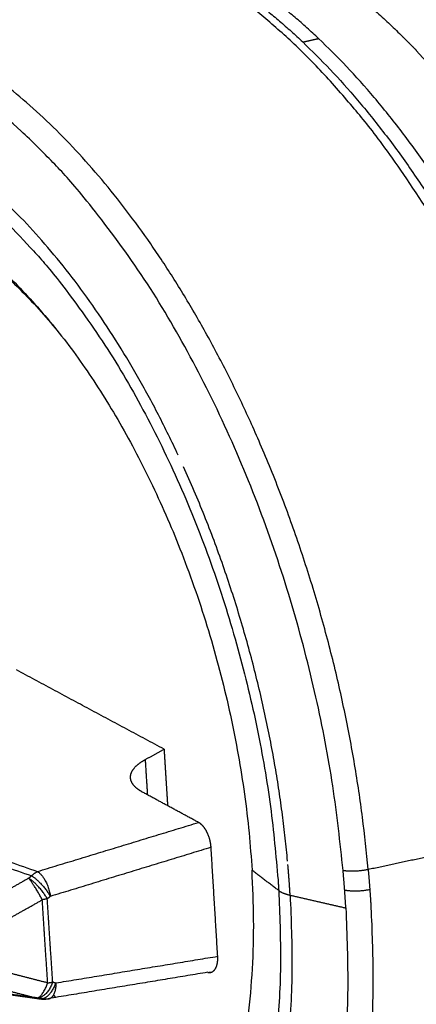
# Model space of a CAD drawing. Header units: millimetres. Extents: x 4946 to 6276, y -4769 to -3439.
# Tile 4 of 195: x 5181 to 5207, y -4226 to -4162. Entities that reach past the tile are written whole.
import ezdxf

# ---------------------------------------------------------------- set-up
doc = ezdxf.new("R2010")
doc.units = ezdxf.units.MM
doc.layers.add('ROXX_NEOmini_FIXTURE', color=7, linetype='Continuous', true_color=0x000000)

msp = doc.modelspace()

# ---------------------------------------------------------------- linework, layer by layer
at = {"layer": 'ROXX_NEOmini_FIXTURE', "color": 18, "lineweight": -3, "true_color": 0x000000}
for points, weights, degree in [([(5193.973, -4155.848), (5200.019, -4157.744), (5205.867, -4163.565)], [758.153558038, 737.330954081, 749.242493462], 2), ([(5200.435, -4163.684), (5195.003, -4158.553), (5189.444, -4156.795)], [747.214455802, 737.471401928, 755.553607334], 2), ([(5188.529, -4157.043), (5194.032, -4158.821), (5199.409, -4163.905)], [754.610232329, 736.994027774, 746.629466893], 2), ([(5220.176, -4213.762), (5216.304, -4167.32), (5188.577, -4157.373)], [741.64931498, 536.586240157, 754.020043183], 2), ([(5199.409, -4163.905), (5199.922, -4163.794), (5200.435, -4163.684)], [746.629466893, 746.921961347, 747.214455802], 2), ([(5221.93, -4215.926), (5220.215, -4182.365), (5200.435, -4163.684)], [743.190365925, 607.531184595, 747.214455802], 2), ([(5205.867, -4163.565), (5206.16, -4163.857), (5206.453, -4164.148), (5206.746, -4164.439)], [662.811951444, 663.175977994, 663.540004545, 663.904031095], 3), ([(5199.409, -4163.905), (5218.87, -4182.306), (5220.875, -4215.47)], [746.629466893, 608.870033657, 739.112022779], 2), ([(5206.734, -4164.451), (5224.873, -4183.508), (5226.42, -4214.758)], [742.05582984, 619.918586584, 745.790316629], 2), ([(5167.183, -4174.185), (5175.255, -4172.422), (5183.576, -4182.551)], [755.435926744, 676.399858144, 723.57344364], 2), ([(5198.432, -4216.769), (5197.233, -4203.496), (5191.713, -4191.313)], [725.584902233, 643.460209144, 630.872127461], 2), ([(5190.453, -4209.547), (5185.664, -4206.976), (5180.923, -4204.431)], [742.101007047, 745.945402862, 749.789798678], 2), ([(5156.524, -4207.431), (5168.519, -4212.705), (5182.277, -4217.436)], [744.298874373, 735.494342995, 729.84424902], 2), ([(5156.106, -4207.692), (5168.123, -4212.975), (5181.903, -4217.717)], [744.070107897, 735.261157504, 729.594966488], 2), ([(5189.233, -4210.216), (5189.844, -4209.881), (5190.453, -4209.547)], [741.028657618, 741.564832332, 742.101007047], 2), ([(5190.453, -4209.547), (5190.566, -4211.369), (5190.679, -4213.189)], [742.101007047, 742.574241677, 743.047476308], 2), ([(5189.233, -4210.216), (5189.304, -4211.35), (5189.375, -4212.484)], [741.028657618, 741.322818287, 741.616978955], 2), ([(5192.683, -4214.272), (5190.862, -4213.288), (5189.049, -4212.308)], [734.933772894, 736.37247314, 737.811173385], 2), ([(5182.277, -4217.436), (5187.498, -4215.849), (5192.683, -4214.272)], [729.84424902, 732.389010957, 734.933772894], 2), ([(5193.49, -4215.875), (5193.481, -4215.74), (5193.442, -4215.474), (5193.318, -4215.076), (5193.14, -4214.722), (5192.921, -4214.439), (5192.765, -4214.316), (5192.683, -4214.272)], [734.666370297, 734.631571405, 734.585142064, 734.578493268, 734.637457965, 734.757872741, 734.869075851, 734.933772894], 3), ([(5193.49, -4215.875), (5188.317, -4217.455), (5183.108, -4219.045)], [734.666370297, 732.126735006, 729.587099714], 2), ([(5193.919, -4222.906), (5193.705, -4219.395), (5193.49, -4215.875)], [736.481430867, 735.573900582, 734.666370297], 2), ([(5203.635, -4217.294), (5206.728, -4216.633), (5209.81, -4215.975)], [734.140268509, 735.532892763, 736.925517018], 2), ([(5198.55, -4218.252), (5198.506, -4217.615), (5198.45, -4216.974)], [736.330380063, 731.571400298, 727.022635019], 2), ([(5181.903, -4217.717), (5181.807, -4217.793), (5181.711, -4217.868)], [729.594966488, 729.558902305, 729.522838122], 2), ([(5181.903, -4217.717), (5182.079, -4217.531), (5182.277, -4217.436)], [729.594966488, 715.480031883, 729.84424902], 2), ([(5181.903, -4217.717), (5182.603, -4218.15), (5183.108, -4219.045)], [729.594966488, 562.513678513, 729.587099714], 2), ([(5182.277, -4217.436), (5182.958, -4217.853), (5183.108, -4219.045)], [729.84424902, 541.502602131, 729.587099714], 2), ([(5185.022, -4244.43), (5197.557, -4240.99), (5196.135, -4217.358)], [759.846310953, 620.21031697, 740.026380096], 2), ([(5197.859, -4218.669), (5196.995, -4218.012), (5196.135, -4217.358)], [737.154597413, 738.590488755, 740.026380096], 2), ([(5202.015, -4217.362), (5202.753, -4217.482), (5203.635, -4217.294)], [734.124488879, 599.086286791, 734.140268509], 2), ([(5202.118, -4218.63), (5202.072, -4217.998), (5202.015, -4217.362)], [734.423520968, 734.201371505, 734.124488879], 2), ([(5203.635, -4217.294), (5203.693, -4217.944), (5203.74, -4218.591)], [734.140268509, 734.2204068, 734.446014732], 2), ([(5181.711, -4217.868), (5180.192, -4218.727), (5178.671, -4219.587)], [729.522838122, 729.208375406, 728.893912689], 2), ([(5182.912, -4219.2), (5182.407, -4218.305), (5181.711, -4217.868)], [729.512993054, 562.268160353, 729.522838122], 2), ([(5182.588, -4219.26), (5182.137, -4218.395), (5181.711, -4217.868)], [729.383899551, 585.269483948, 729.522838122], 2), ([(5197.814, -4217.979), (5197.838, -4218.325), (5197.859, -4218.669)], [736.979475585, 737.038551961, 737.154597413], 2), ([(5198.596, -4218.964), (5198.575, -4218.609), (5198.55, -4218.252)], [736.510898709, 736.392131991, 736.330380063], 2), ([(5183.108, -4219.045), (5183.01, -4219.123), (5182.912, -4219.2)], [729.587099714, 729.550046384, 729.512993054], 2), ([(5197.859, -4218.669), (5198.096, -4218.849), (5198.596, -4218.964)], [737.154597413, 716.40721341, 736.510898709], 2), ([(5198.596, -4218.964), (5200.393, -4219.377), (5202.194, -4219.791)], [736.510898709, 735.612696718, 734.714494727], 2), ([(5202.118, -4218.63), (5202.857, -4218.777), (5203.74, -4218.591)], [734.423520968, 599.335313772, 734.446014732], 2), ([(5202.194, -4219.791), (5202.16, -4219.212), (5202.118, -4218.63)], [734.714494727, 734.507437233, 734.423520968], 2), ([(5203.74, -4218.591), (5203.783, -4219.186), (5203.817, -4219.778)], [734.446014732, 734.53311213, 734.743521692], 2), ([(5205.955, -4234.084), (5206.174, -4232.822), (5206.732, -4230.254), (5207.502, -4226.99), (5208.479, -4222.79), (5209.057, -4220.042), (5209.329, -4218.63)], [741.435748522, 740.826688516, 739.813114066, 738.823313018, 737.86333634, 737.428173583, 737.239175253], 3), ([(5179.551, -4220.981), (5181.07, -4220.12), (5182.588, -4219.26)], [728.753973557, 729.068936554, 729.383899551], 2), ([(5182.912, -4219.2), (5182.759, -4219.236), (5182.588, -4219.26)], [729.512993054, 723.802250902, 729.383899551], 2), ([(5182.937, -4224.627), (5182.763, -4221.946), (5182.588, -4219.26)], [730.760389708, 730.072144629, 729.383899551], 2), ([(5183.26, -4224.567), (5183.086, -4221.886), (5182.912, -4219.2)], [730.889535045, 730.201264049, 729.512993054], 2), ([(5203.817, -4219.778), (5205.731, -4253.051), (5187.449, -4255.539)], [734.743521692, 604.920936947, 762.441754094], 2), ([(5182.542, -4225.686), (5173.466, -4224.454), (5165.025, -4223.129), (5157.242, -4221.719)], [731.735946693, 736.729595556, 742.093621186, 747.801850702], 3), ([(5182.813, -4225.671), (5169.296, -4223.837), (5157.578, -4221.712)], [731.958148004, 738.372491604, 748.032467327], 2), ([(5183.469, -4224.626), (5188.714, -4223.763), (5193.919, -4222.906)], [731.018771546, 733.750101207, 736.481430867], 2), ([(5182.937, -4224.627), (5181.339, -4224.216), (5179.738, -4223.805)], [730.760389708, 730.118857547, 729.477325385], 2), ([(5193.276, -4223.942), (5188.064, -4224.803), (5182.813, -4225.671)], [737.431901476, 734.69502474, 731.958148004], 2), ([(5193.447, -4223.948), (5193.364, -4223.962), (5193.281, -4223.976)], [663.708238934, 663.668883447, 663.62952796], 2), ([(5193.301, -4223.947), (5193.352, -4223.956), (5193.401, -4223.956), (5193.447, -4223.948)], [737.408794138, 737.362336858, 737.31559027, 737.268301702], 3), ([(5179.016, -4224.78), (5180.617, -4225.19), (5182.215, -4225.6)], [730.22457526, 730.865686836, 731.506798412], 2), ([(5183.26, -4224.567), (5182.886, -4225.664), (5182.215, -4225.6)], [730.889535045, 563.726359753, 731.506798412], 2), ([(5182.215, -4225.6), (5182.607, -4225.6), (5182.937, -4224.627)], [731.506798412, 586.755459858, 730.760389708], 2), ([(5182.538, -4225.657), (5183.144, -4225.578), (5183.469, -4224.626)], [700.057173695, 581.417236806, 731.018771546], 2), ([(5182.937, -4224.627), (5183.107, -4224.603), (5183.26, -4224.567)], [730.760389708, 725.168309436, 730.889535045], 2), ([(5183.469, -4224.626), (5183.474, -4225.597), (5182.973, -4225.679)], [731.018771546, 594.108731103, 731.789209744], 2), ([(5183.26, -4224.567), (5183.365, -4224.596), (5183.469, -4224.626)], [730.889535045, 730.954153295, 731.018771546], 2), ([(5181.334, -4225.374), (5181.392, -4225.456), (5181.45, -4225.537)], [673.025098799, 673.25694198, 673.498845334], 2), ([(5183.314, -4225.393), (5183.378, -4225.48), (5183.442, -4225.567)], [691.962701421, 691.845518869, 691.740617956], 2), ([(5182.215, -4225.6), (5182.32, -4225.63), (5182.425, -4225.659)], [731.506798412, 731.571393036, 731.635987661], 2), ([(5182.814, -4225.697), (5182.724, -4225.701), (5182.632, -4225.698), (5182.542, -4225.686)], [731.769918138, 731.758800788, 731.74743404, 731.735970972], 3), ([(5182.973, -4225.679), (5182.905, -4225.691), (5182.832, -4225.675)], [731.789209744, 727.865510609, 730.978061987], 2)]:
    msp.add_rational_spline(points, weights, degree=degree, dxfattribs=at)
for points, weights, degree, knots in [([(5203.635, -4217.294), (5201.456, -4192.699), (5188.304, -4175.154), (5175.398, -4157.937), (5163.013, -4162.472)], [734.140268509, 648.637023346, 735.508941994, 660.986434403, 756.129230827], 2, [-109.257502, -109.257502, -109.257502, -75.812283, -75.812283, -42.367063, -42.367063, -42.367063]), ([(5202.015, -4217.362), (5197.906, -4171.247), (5171.051, -4163.547), (5146.856, -4156.609), (5148.976, -4197.565)], [734.124488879, 518.427488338, 746.890423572, 557.614899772, 767.775742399], 2, [-106.858227, -106.858227, -106.858227, -53.429113, -53.429113, -1.653389, -1.653389, -1.653389]), ([(5191.367, -4190.561), (5182.786, -4172.178), (5170.983, -4168.374), (5149.192, -4161.35), (5150.536, -4197.891)], [630.171139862, 614.917699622, 747.126610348, 555.22920688, 757.377275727], 2, [-76.639854, -76.639854, -76.639854, -48.784147, -48.784147, -2.349465, -2.349465, -2.349465]), ([(5151.231, -4198.036), (5150.047, -4162.803), (5171.093, -4169.616), (5194.98, -4177.35), (5197.814, -4217.979)], [755.33123274, 555.74002931, 747.452939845, 516.266193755, 736.979475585], 2, [2.443203, 2.443203, 2.443203, 47.325687, 47.325687, 94.651375, 94.651375, 94.651375]), ([(5166.43, -4173.507), (5176.106, -4171.4), (5185.512, -4185.181), (5195.039, -4199.139), (5196.135, -4217.358)], [755.020780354, 663.925123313, 740.044727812, 655.515097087, 740.026380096], 2, [33.911068, 33.911068, 33.911068, 59.209955, 59.209955, 84.508842, 84.508842, 84.508842]), ([(5188.288, -4211.395), (5188.286, -4211.359), (5188.288, -4211.199), (5188.388, -4210.912), (5188.711, -4210.546), (5189.039, -4210.323), (5189.233, -4210.216)], [739.185825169, 739.240897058, 739.486776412, 739.930828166, 740.503909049, 740.85792408, 741.028657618], 3, [-2.151088, -2.151088, -2.151088, -2.151088, -1.961018, -1.307345, -0.653673, 0, 0, 0, 0]), ([(5189.049, -4212.308), (5188.872, -4212.212), (5188.581, -4212.007), (5188.346, -4211.692), (5188.293, -4211.482), (5188.288, -4211.395)], [737.811173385, 737.952386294, 738.256847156, 738.732323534, 739.051498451, 739.185825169], 3, [-3.922035, -3.922035, -3.922035, -3.922035, -3.268363, -2.61469, -2.151088, -2.151088, -2.151088, -2.151088]), ([(5198.596, -4218.964), (5201.005, -4259.547), (5176.881, -4249.536), (5163.172, -4243.847), (5155.086, -4221.117)], [736.510898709, 530.570661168, 768.226608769, 628.413048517, 681.700871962], 2, [-97.568294, -97.568294, -97.568294, -48.784147, -48.784147, -15.9487, -15.9487, -15.9487]), ([(5197.859, -4218.669), (5200.205, -4258.025), (5176.814, -4248.35), (5163.737, -4242.941), (5155.862, -4221.356)], [737.154597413, 530.801879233, 767.922128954, 629.868128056, 679.61044614], 2, [-94.651375, -94.651375, -94.651375, -47.325687, -47.325687, -15.927068, -15.927068, -15.927068]), ([(5202.194, -4219.791), (5204.797, -4264.594), (5178.131, -4253.59), (5162.312, -4247.062), (5153.435, -4220.606)], [734.714494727, 531.124273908, 769.752179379, 626.069252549, 689.274030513], 2, [-107.801108, -107.801108, -107.801108, -53.900554, -53.900554, -16.208966, -16.208966, -16.208966]), ([(5187.431, -4255.541), (5184.721, -4255.905), (5181.879, -4255.501), (5179.032, -4254.382), (5171.788, -4251.536), (5164.775, -4244.244), (5159.256, -4234.174), (5156.938, -4229.944), (5154.955, -4225.35), (5153.36, -4220.58)], [762.46096971, 765.051581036, 767.5702946, 769.955084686, 776.089767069, 780.938323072, 783.246575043, 784.220278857, 784.713175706, 784.732502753], 3, [2.663458, 2.663458, 2.663458, 2.663458, 13.494882, 13.494882, 13.494882, 41.709742, 41.709742, 41.709742, 53.584198, 53.584198, 53.584198, 53.584198]), ([(5159.74, -4222.165), (5162.276, -4228.378), (5165.701, -4233.286), (5175.332, -4247.088), (5185.022, -4244.43)], [734.900583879, 742.3672764, 776.081159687, 679.831107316, 759.846310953], 2, [16.143629, 16.143629, 16.143629, 26.393347, 26.393347, 52.786694, 52.786694, 52.786694]), ([(5185.349, -4243.496), (5175.872, -4246.091), (5166.459, -4232.604), (5163.271, -4228.037), (5160.865, -4222.297)], [760.153997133, 679.964950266, 776.013081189, 743.846601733, 735.565853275], 2, [-51.585416, -51.585416, -51.585416, -25.792708, -25.792708, -16.238173, -16.238173, -16.238173]), ([(5193.447, -4223.948), (5193.465, -4223.946), (5193.552, -4223.925), (5193.697, -4223.833), (5193.839, -4223.604), (5193.919, -4223.287), (5193.927, -4223.04), (5193.919, -4222.906)], [737.268301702, 737.250399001, 737.159062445, 736.990117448, 736.780580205, 736.602008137, 736.516225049, 736.481430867], 3, [0.223827, 0.223827, 0.223827, 0.223827, 0.296503, 0.593006, 0.889509, 1.186012, 1.482514, 1.482514, 1.482514, 1.482514])]:
    msp.add_rational_spline(points, weights, degree=degree, knots=knots, dxfattribs=at)

doc.saveas('drawing.dxf')
